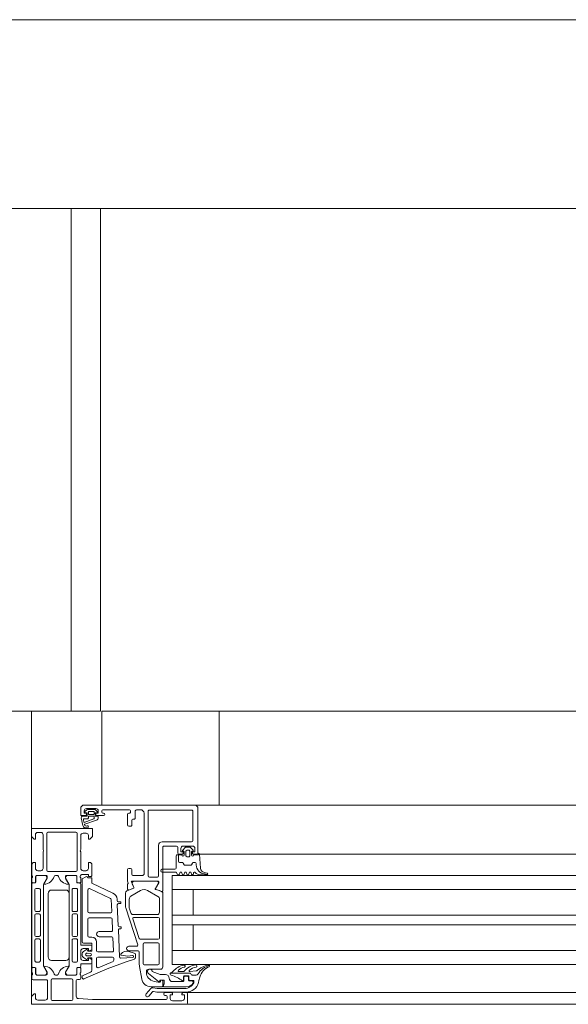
# Model space of a CAD drawing. Header units: millimetres. Extents: x -76482 to 3644, y -39128 to 75172.
# Tile 131 of 149: x -15085 to -14851, y -11550 to -11130. Entities that reach past the tile are written whole.
import ezdxf

# ---------------------------------------------------------------- set-up
doc = ezdxf.new("R2010")
doc.units = ezdxf.units.MM
doc.layers.add('_Beyond_-1', color=250, linetype='Continuous', lineweight=9, true_color=0x333333)
for name, color, linetype, lineweight in [('Common Edges', 7, 'Continuous', 9), ('Detail Items', 7, 'Continuous', 9), ('Walls', 7, 'Continuous', 9), ('Walls-2', 7, 'Continuous', 18), ('Windows', 7, 'Continuous', 9), ('Windows-2', 7, 'Continuous', 18)]:
    doc.layers.add(name, color=color, linetype=linetype, lineweight=lineweight)

# ---------------------------------------------------------------- blocks, each defined once
blk = doc.blocks.new('Jaotusega aken 1 - A-02_-15435518-2_ korruse plaan')
at = {"layer": 'Detail Items'}
for p, q in [((-100, 150), (-325, 150)), ((-440, 65), (-440, 140)), ((-440, 65), (-440, 140)), ((-440, 140), (-419, 140)), ((-440, 65), (-440, 140)), ((-100, 129), (-325, 129)), ((-100, 119.96), (-325, 119.96)), ((-100, 113.96), (-325, 113.96)), ((-100, 102.96), (-325, 102.96)), ((-100, 98.96), (-325, 98.96)), ((-100, 87.96), (-325, 87.96)), ((-100, 81.96), (-325, 81.96)), ((-100, 70), (-325, 70)), ((440, 65), (-440, 65))]:
    blk.add_line(p, q, dxfattribs=at)
at = {"layer": 'Windows'}
for p, q in [((-370.5, 150), (-417.5, 150)), ((-416.31, 147.89), (-417.23, 147.18)), ((-416.5, 148.5), (-412.5, 148.5)), ((-413.22, 148.1), (-415.7, 148.1)), ((-415.7, 146.3), (-415.7, 147.1)), ((-415.5, 147.3), (-413.47, 147.3)), ((-413.27, 147.1), (-413.27, 146.3)), ((-411.76, 147.1), (-412.53, 147.83)), ((-410, 147), (-410, 147.5)), ((-409.5, 148), (-398.2, 148)), ((-397.7, 147.5), (-397.7, 147)), ((-395.7, 144.5), (-395.7, 147.5)), ((-395.2, 148), (-393.5, 148)), ((-390.2, 147.3), (-390.2, 119.8)), ((-371.7, 147.8), (-389.7, 147.8)), ((-371.2, 134.8), (-371.2, 147.3)), ((-370.5, 150), (-320, 150)), ((-369, 129.5), (-369, 148.5)), ((-418.73, 144.61), (-418.14, 141.29)), ((-416.35, 145.2), (-418.23, 145.2)), ((-417.6, 142.68), (-417.82, 143.89)), ((-417.62, 144.1), (-416.2, 144.1)), ((-413.45, 144.1), (-417.46, 142.61)), ((-417.29, 141.84), (-412.24, 143.56)), ((-417.15, 146.83), (-416.35, 146.64)), ((-416.2, 146.45), (-416.2, 145.35)), ((-415.7, 144.6), (-415.7, 145.1)), ((-415.6, 145.2), (-413.4, 145.2)), ((-413.67, 145.9), (-415.3, 145.9)), ((-413.3, 145.1), (-413.3, 144.29)), ((-412.8, 145.35), (-412.8, 146.45)), ((-412.65, 146.64), (-411.85, 146.77)), ((-411.8, 145.2), (-412.65, 145.2)), ((-412, 145.5), (-409.2, 145.5)), ((-411.5, 144.53), (-411.5, 144.9)), ((-409.2, 146.5), (-409.5, 146.5)), ((-399, 146), (-399, 141.5)), ((-398.2, 146.5), (-398.5, 146.5)), ((-397.2, 141.5), (-397.2, 143.5)), ((-396.7, 144), (-396.2, 144)), ((-392, 146.5), (-392, 120.5)), ((-398.5, 141), (-397.7, 141)), ((-437.3, 138.3), (-436, 138.3)), ((-435, 137.3), (-435, 131)), ((-433.5, 137.9), (-433.5, 122.2)), ((-421, 138.4), (-433, 138.4)), ((-420.5, 122.2), (-420.5, 137.9)), ((-419, 131), (-419, 137)), ((-418, 138), (-416.7, 138)), ((-385.8, 119.8), (-385.8, 132.8)), ((-384.3, 134.3), (-371.7, 134.3)), ((-383.5, 132.5), (-378.1, 132.5)), ((-377.6, 132), (-377.6, 129.5)), ((-375.51, 130.81), (-374.47, 131.85)), ((-375.3, 132.5), (-371.3, 132.5)), ((-375.2, 130.3), (-375.3, 130.3)), ((-374.12, 132), (-372.48, 132)), ((-374.1, 128.4), (-374.1, 130.3)), ((-373.6, 130.8), (-373, 130.8)), ((-372.5, 130.3), (-372.5, 128.4)), ((-372.13, 131.85), (-371.09, 130.81)), ((-371.3, 130.3), (-371.4, 130.3)), ((-435, 130), (-435, 123)), ((-419, 123), (-419, 130)), ((-378.3, 128.4), (-378.3, 123.1)), ((-377.1, 129), (-375.8, 129)), ((-374.9, 128.7), (-374.9, 130)), ((-373, 127.9), (-373.6, 127.9)), ((-371.7, 130), (-371.7, 128.7)), ((-370.8, 129), (-369.5, 129)), ((-368.3, 129.1), (-367.88, 123.03)), ((-368.29, 129), (-320, 129)), ((-439.8, 124.5), (-439.8, 120)), ((-436, 122), (-437.3, 122)), ((-416.7, 122), (-418, 122)), ((-414.2, 120), (-414.2, 124.5)), ((-397.7, 123), (-398.5, 123)), ((-397.2, 120.5), (-397.2, 122.5)), ((-378.8, 122.6), (-384.2, 122.6)), ((-439.8, 119), (-439.8, 117.1)), ((-439.6, 119.73), (-439.6, 119.27)), ((-438.2, 117.1), (-438.2, 119.5)), ((-438.19, 119.48), (-438.19, 117.08)), ((-437.7, 120), (-433.8, 120)), ((-434.21, 119.98), (-437.69, 119.98)), ((-434.83, 116.17), (-433.52, 118.45)), ((-433, 121.7), (-421, 121.7)), ((-429.8, 120), (-429, 120)), ((-425.29, 118.45), (-423.97, 116.17)), ((-425, 120), (-421.1, 120)), ((-421.11, 119.98), (-424.59, 119.98)), ((-420.61, 117.08), (-420.61, 119.48)), ((-420.6, 119.5), (-420.6, 117.1)), ((-419.2, 119.27), (-419.2, 119.73)), ((-419, 120), (-418.96, 120.15)), ((-419, 117.1), (-419, 119)), ((-392.5, 120), (-396.7, 120)), ((-389.7, 119.3), (-386.3, 119.3)), ((-376.91, 120.5), (-376.69, 121.1)), ((-375.91, 121.1), (-375.69, 120.5)), ((-374.91, 120.5), (-374.69, 121.1)), ((-373.91, 121.1), (-373.69, 120.5)), ((-372.91, 120.5), (-372.69, 121.1)), ((-371.91, 121.1), (-371.69, 120.5)), ((-370.9, 120.6), (-370.9, 121)), ((-367.91, 120.2), (-365.24, 120.2)), ((-366.26, 121.21), (-365.16, 120.99)), ((-439.8, 116.28), (-439.8, 81.2)), ((-439.5, 116.8), (-438.5, 116.8)), ((-438.49, 116.78), (-439.3, 116.78)), ((-438.5, 105.09), (-438.5, 113.94)), ((-438, 114.44), (-436.7, 114.44)), ((-436.2, 113.94), (-436.2, 105.09)), ((-434.9, 81.56), (-434.9, 115.92)), ((-431.4, 113.74), (-425.4, 113.74)), ((-423.9, 115.92), (-423.9, 81.56)), ((-422.6, 105.09), (-422.6, 113.94)), ((-422.1, 114.44), (-420.8, 114.44)), ((-419.5, 116.78), (-420.31, 116.78)), ((-420.3, 116.8), (-419.3, 116.8)), ((-420.3, 113.94), (-420.3, 105.09)), ((-419, 90.44), (-419, 116.28)), ((-415.9, 104.54), (-415.9, 113.89)), ((-415.19, 114.34), (-406.29, 110.2)), ((-405.22, 112.46), (-414.01, 116.55)), ((-396.4, 114.56), (-399.27, 113.4)), ((-399, 116.19), (-399, 114.12)), ((-398.45, 113.75), (-396.43, 114.57)), ((-393.45, 113.53), (-397.55, 111.16)), ((-396.32, 114.83), (-397.39, 117.22)), ((-397.21, 117.5), (-385.9, 117.5)), ((-397.01, 116.42), (-396.29, 114.82)), ((-386.42, 117.48), (-396.32, 117.48)), ((-386.15, 111.04), (-390.45, 113.53)), ((-387.16, 114.41), (-385.9, 116.58)), ((-320, 113.96), (-380, 113.96)), ((-432.9, 85.24), (-432.9, 112.24)), ((-423.9, 112.24), (-423.9, 85.24)), ((-406, 109.76), (-405.77, 104.56)), ((-403.47, 109.22), (-403.49, 109.87)), ((-399.9, 112.47), (-399.9, 106.77)), ((-398.3, 109.86), (-398.3, 106.37)), ((-385.4, 104.28), (-385.4, 109.74)), ((-384, 80.98), (-384, 112.49)), ((-403.01, 98.52), (-403.4, 107.42)), ((-402, 108.74), (-402.97, 108.74)), ((-402.9, 107.94), (-402, 107.94)), ((-401.9, 108.04), (-401.9, 108.64)), ((-399.8, 106.15), (-394.7, 90.43)), ((-398.2, 105.75), (-397.62, 103.97)), ((-438.5, 94.39), (-438.5, 103.09)), ((-436.7, 104.59), (-438, 104.59)), ((-438, 103.59), (-436.7, 103.59)), ((-436.2, 103.09), (-436.2, 94.39)), ((-422.6, 94.39), (-422.6, 103.09)), ((-420.8, 104.59), (-422.1, 104.59)), ((-422.1, 103.59), (-420.8, 103.59)), ((-420.3, 103.09), (-420.3, 94.39)), ((-415.9, 94.14), (-415.9, 101.34)), ((-406.27, 104.04), (-415.4, 104.04)), ((-415.4, 101.84), (-406.13, 101.84)), ((-405.63, 101.36), (-405.42, 96.56)), ((-396.8, 101.43), (-394.1, 93.13)), ((-396.67, 103.28), (-386.4, 103.28)), ((-385.9, 102.08), (-396.32, 102.08)), ((-385.4, 93.28), (-385.4, 101.58)), ((-402.42, 85.18), (-402.93, 96.72)), ((-401.9, 98.04), (-402.51, 98.04)), ((-402.43, 97.24), (-401.9, 97.24)), ((-401.8, 97.34), (-401.8, 97.94)), ((-436.7, 93.89), (-438, 93.89)), ((-438, 92.89), (-436.7, 92.89)), ((-420.8, 93.89), (-422.1, 93.89)), ((-422.1, 92.89), (-420.8, 92.89)), ((-414.2, 93.64), (-415.4, 93.64)), ((-405.92, 96.04), (-411.1, 96.04)), ((-411.1, 93.84), (-405.78, 93.84)), ((-405.29, 93.36), (-405.05, 87.86)), ((-393.62, 92.78), (-385.9, 92.78)), ((-438.5, 83.54), (-438.5, 92.39)), ((-436.2, 92.39), (-436.2, 83.54)), ((-422.6, 83.54), (-422.6, 92.39)), ((-420.3, 92.39), (-420.3, 83.54)), ((-414.7, 90.24), (-418.8, 90.24)), ((-417.8, 91.14), (-414.5, 91.14)), ((-416.53, 88.32), (-417.8, 87.47)), ((-414.2, 88.91), (-414.2, 89.74)), ((-412.2, 87.84), (-412.2, 91.64)), ((-395.17, 89.78), (-398.4, 89.78)), ((-392.4, 90.68), (-392.4, 82.28)), ((-386.1, 91.18), (-391.9, 91.18)), ((-385.6, 82.28), (-385.6, 90.68)), ((-419, 84.74), (-419, 87.74)), ((-418.3, 86.6), (-418.3, 85.88)), ((-417.8, 85.01), (-416.53, 84.16)), ((-416.25, 86.84), (-414.86, 86.74)), ((-414.86, 85.74), (-416.25, 85.64)), ((-412.2, 84.64), (-412.2, 81.05)), ((-405.54, 87.34), (-411.7, 87.34)), ((-405.4, 85.14), (-411.7, 85.14)), ((-404.87, 83.79), (-404.91, 84.66)), ((-396.75, 84.99), (-401.89, 84.7)), ((-396.24, 86.88), (-398.49, 87.52)), ((-398.4, 87.78), (-394.5, 87.78)), ((-395.61, 85.14), (-395.61, 86.2)), ((-394, 87.28), (-394, 81.99)), ((-320, 87.96), (-380, 87.96)), ((-439.8, 78.5), (-439.8, 80.4)), ((-439.5, 80.7), (-438.5, 80.7)), ((-439.3, 80.7), (-438.49, 80.7)), ((-438.2, 80.4), (-438.2, 78)), ((-438.19, 80.4), (-438.19, 78)), ((-436.7, 83.04), (-438, 83.04)), ((-433.51, 79.03), (-434.83, 81.31)), ((-425.4, 83.74), (-431.4, 83.74)), ((-423.97, 81.31), (-425.28, 79.03)), ((-420.8, 83.04), (-422.1, 83.04)), ((-420.61, 78), (-420.61, 80.4)), ((-420.6, 78), (-420.6, 80.4)), ((-420.31, 80.7), (-419.5, 80.7)), ((-420.3, 80.7), (-419.3, 80.7)), ((-419, 81.2), (-419, 82.04)), ((-419, 80.4), (-419, 78.5)), ((-418.8, 82.24), (-414.7, 82.24)), ((-414.2, 82.74), (-414.2, 83.57)), ((-411.5, 80.59), (-405.17, 83.3)), ((-393.92, 81.12), (-392.98, 75.79)), ((-391.9, 81.78), (-386.1, 81.78)), ((-390, 79.98), (-385, 79.98)), ((-439.8, 76), (-439.8, 77.5)), ((-439.6, 77.77), (-439.6, 78.23)), ((-437.7, 77.5), (-433.8, 77.5)), ((-437.69, 77.5), (-434.21, 77.5)), ((-422.9, 75.8), (-431.1, 75.8)), ((-429.8, 77.5), (-429, 77.5)), ((-425, 77.5), (-421.1, 77.5)), ((-424.59, 77.5), (-421.11, 77.5)), ((-419.2, 78.23), (-419.2, 77.77)), ((-419, 77.5), (-419, 76.1)), ((-418.3, 76.84), (-418.3, 76.29)), ((-414.8, 78.7), (-418, 77.3)), ((-391, 78.72), (-391, 78.98)), ((-372.45, 78.28), (-380.73, 78.28)), ((-377.1, 78.98), (-375.24, 78.98)), ((-375.15, 76.88), (-375.15, 75.32)), ((-375, 75.18), (-375, 76.48)), ((-373.15, 77.18), (-374.85, 77.18)), ((-374.5, 76.98), (-373.5, 76.98)), ((-373, 76.48), (-373, 75.48)), ((-372.85, 75.48), (-372.85, 76.88)), ((-371.85, 77.73), (-372.02, 78.03)), ((-369.78, 77.48), (-371.41, 77.48)), ((-433.6, 75.5), (-439.3, 75.5)), ((-433.1, 67.8), (-433.1, 75)), ((-431.6, 75.3), (-431.6, 67.1)), ((-422.4, 67.1), (-422.4, 75.3)), ((-420.9, 75.1), (-420.9, 68.43)), ((-419.5, 75.6), (-420.4, 75.6)), ((-391.11, 69.42), (-389.15, 71.73)), ((-389.04, 72.48), (-384.3, 72.48)), ((-385, 75.08), (-385, 74.68)), ((-384.2, 75.28), (-384.8, 75.28)), ((-384, 72.78), (-384, 75.08)), ((-379.8, 74.68), (-375.5, 74.68)), ((-371, 75.18), (-372.55, 75.18)), ((-372.5, 74.98), (-371.5, 74.98)), ((-371, 74.48), (-371, 74.25)), ((-370.7, 74.35), (-370.7, 74.88)), ((-388.39, 70.3), (-389.97, 68.45)), ((-383.6, 69.3), (-383.6, 69.5)), ((-383.1, 70), (-380.3, 70)), ((-382.6, 68.8), (-383.1, 68.8)), ((-382.1, 67.5), (-382.1, 68.3)), ((-375.3, 70), (-374, 70)), ((-374, 70), (-320, 70)), ((-373.5, 69.5), (-373.5, 65.5)), ((-437.3, 66.8), (-434.1, 66.8)), ((-431.1, 66.6), (-422.9, 66.6)), ((-379.8, 66.5), (-375.8, 66.5)), ((-374, 65), (-320, 65))]:
    blk.add_line(p, q, dxfattribs=at)
at = {"layer": 'Windows', "flags": 128}
for points in [[(-419, 148.5), (-419, 145.5), (-417, 145.5)], [(-416.5, 146), (-416.5, 146.5), (-417.5, 146.5), (-417.5, 147.5)], [(-411.5, 147.5), (-411.5, 146.5), (-412.5, 146.5), (-412.5, 146)], [(-415.7, 137), (-415.7, 135.5), (-415.1, 135.5), (-414, 136.6), (-414, 140), (-440, 140), (-440, 136.6), (-438.9, 135.5), (-438.3, 135.5), (-438.3, 137.3)], [(-384, 113.4), (-384, 117.51), (-384, 132)], [(-375.3, 129.5), (-375.3, 130), (-376.3, 130), (-376.3, 131.5)], [(-370.3, 131.5), (-370.3, 130), (-371.3, 130), (-371.3, 129.5)], [(-378, 128.7), (-377.3, 128.7), (-377.3, 126), (-377.3, 128.7), (-375.9, 128.7)], [(-370.7, 128.7), (-368.7, 128.7), (-368.7, 129.5)], [(-438.3, 123), (-438.3, 125.5), (-438.8, 125.5)], [(-415.2, 125.5), (-415.7, 125.5), (-415.7, 123)], [(-399, 122.5), (-399, 117.5), (-398.78, 116.74)], [(-433.3, 119.5), (-433.3, 118.8), (-434.69, 116.4)], [(-424.11, 116.4), (-425.5, 118.8), (-425.5, 119.5)], [(-418.7, 120.3), (-415.7, 120.3), (-415.7, 119.5), (-414.7, 119.5)], [(-416.75, 119.43), (-418.3, 118.54), (-418.3, 91.64)], [(-414.3, 117.01), (-414.3, 119), (-416, 119)], [(-384.2, 121.4), (-378.3, 121.4), (-377.65, 120.4)], [(-320, 119.96), (-380, 119.96), (-380, 81.96), (-320, 81.96)], [(-385.7, 117.31), (-385.7, 116.88), (-387.13, 114.42)], [(-384.15, 112.77), (-385.47, 113.53), (-386.98, 113.97)], [(-386.96, 113.98), (-385.46, 113.55), (-384.6, 113.05)], [(-371, 113.96), (-371, 102.96), (-380, 102.96), (-320, 102.96)], [(-371, 87.96), (-371, 98.96), (-380, 98.96), (-320, 98.96)], [(-418, 88.74), (-415.7, 88.74), (-415.7, 87.74), (-414.94, 87.94)], [(-414.2, 90.84), (-414.2, 87.64), (-416, 87.64), (-416.14, 88.16)], [(-414.94, 84.54), (-415.7, 84.74), (-415.7, 83.74), (-418, 83.74)], [(-417.6, 75.83), (-407.7, 80.17), (-399.65, 83.05), (-396.41, 84.15)], [(-416.14, 84.33), (-416, 84.84), (-414.2, 84.84), (-414.2, 79.61)], [(-401.68, 85.9), (-398.83, 85.5), (-396.95, 85.8), (-396.72, 85.8)], [(-433.3, 78), (-433.3, 78.7), (-434.69, 81.1)], [(-424.11, 81.1), (-425.5, 78.7), (-425.5, 78)], [(-374, 72.48), (-383.7, 72.48), (-383.7, 73.28), (-383.35, 73.78), (-383.35, 75.28), (-385.3, 75.28), (-385.3, 74.78), (-385.8, 74.78), (-390.09, 78.17)], [(-388.5, 78.98), (-385.1, 77.68), (-382.8, 77.68)], [(-372.44, 79.02), (-369.72, 79.26), (-369.53, 79.31)], [(-368.22, 76.62), (-368.58, 75.21), (-368.79, 74.35)], [(-388.18, 72.06), (-386.39, 71.68), (-374.68, 71.68)], [(-385.2, 74.48), (-386, 74.48), (-387.69, 74.78)], [(-374, 65), (-440, 65), (-440, 68.4), (-438.9, 69.5), (-438.3, 69.5), (-438.3, 67.8)], [(-419.94, 67.43), (-413.9, 67), (-382.6, 67)], [(-374.13, 70.18), (-386.54, 70.18), (-387.91, 70.47)], [(-379.8, 69.5), (-379.8, 69), (-380.8, 69), (-380.8, 67.5)], [(-374.8, 67.5), (-374.8, 69), (-375.8, 69), (-375.8, 69.5)]]:
    blk.add_lwpolyline(points, dxfattribs=at)
for points in [[(-376.8, 125.5), (-375.69, 125.5)], [(-375.26, 125.25), (-374.85, 124.55)], [(-374.42, 124.3), (-372.18, 124.3)], [(-371.75, 124.55), (-371.34, 125.25)], [(-370.91, 125.5), (-370.14, 125.5)], [(-369.7, 125.06), (-369.7, 124.44)], [(-365.26, 120.42), (-364.99, 120.28)]]:
    blk.add_lwpolyline(points, close=True, dxfattribs=at)
at = {"layer": 'Windows'}
for centre, radius, start, end in [((-417.5, 148.5), 1.5, 90.0023, 179.9977), ((-416.5, 147.5), 1, 90.0037, 179.9963), ((-417.1, 147.02), 0.2, 130.0023, 254.9985), ((-415.7, 147.1), 1, 90, 127.8278), ((-415.5, 147.1), 0.2, 89.9998, 180.0002), ((-413.47, 147.1), 0.2, 359.9995, 90.0013), ((-413.22, 147.1), 1, 46.8814, 90), ((-412.5, 147.5), 1, 0.0017, 89.9983), ((-411.9, 146.96), 0.2, 284.9898, 45.0075), ((-409.5, 147.5), 0.5, 90.0078, 179.9922), ((-398.2, 147.5), 0.5, 0.0025, 89.9975), ((-395.2, 147.5), 0.5, 90.0063, 179.9937), ((-393.5, 146.5), 1.5, 359.9988, 90.0012), ((-389.7, 147.3), 0.5, 89.9971, 180.0029), ((-371.7, 147.3), 0.5, 359.9971, 90.0029), ((-370.5, 148.5), 1.5, 359.9989, 90.0011), ((-418.23, 144.7), 0.5, 89.9998, 189.9336), ((-417.62, 143.9), 0.2, 89.999, 181.8649), ((-417, 146), 0.5, 269.9971, 0.0029), ((-416.4, 146.45), 0.2, 0.0028, 74.9971), ((-416.35, 145.35), 0.15, 269.9961, 0.0039), ((-416.2, 144.6), 0.498, 269.7452, 0.1926), ((-415.3, 146.3), 0.4, 179.999, 270.0004), ((-415.6, 145.1), 0.1, 89.9913, 180.0081), ((-413.67, 146.3), 0.4, 270.002, 359.9987), ((-413.5, 144.29), 0.2, 285.6886, 359.9976), ((-413.4, 145.1), 0.1, 0.0015, 89.9985), ((-412.6, 146.45), 0.2, 105.0023, 179.9974), ((-412.65, 145.35), 0.15, 179.9951, 270.0049), ((-412, 146), 0.5, 180.0006, 269.9994), ((-412.5, 144.53), 1, 284.959, 0.0005), ((-411.8, 144.9), 0.3, 0.004, 89.9968), ((-409.5, 147), 0.5, 180.0012, 269.9988), ((-409.2, 146), 0.5, 270, 90), ((-398.5, 146), 0.5, 90.0072, 179.9928), ((-398.2, 147), 0.5, 269.9928, 0.0072), ((-396.7, 143.5), 0.5, 90.0078, 179.9922), ((-396.2, 144.5), 0.5, 269.9928, 0.0072), ((-416.7, 141.7), 1.5, 195.7069, 305.0876), ((-417.5, 142.7), 0.1, 190.3223, 290.3122), ((-417.24, 141.7), 0.15, 109.0162, 187.496), ((-416.7, 141.68), 0.686, 180.4843, 306.1412), ((-416.07, 140.8), 0.4, 305.088, 125.088), ((-398.5, 141.5), 0.5, 180.0006, 269.9994), ((-397.7, 141.5), 0.5, 269.9971, 0.0029), ((-437.3, 137.3), 1, 90.0033, 179.9968), ((-436, 137.3), 1, 0.0003, 89.9997), ((-433, 137.9), 0.5, 90.0003, 179.9997), ((-421, 137.9), 0.5, 0.0003, 89.9997), ((-418, 137), 1, 90.0031, 179.9973), ((-416.7, 137), 1, 0.0054, 89.995), ((-371.7, 134.8), 0.5, 270.0025, 359.9975), ((-435.53, 130.5), 0.725, 316.3959, 43.6041), ((-418.48, 130.5), 0.725, 136.3884, 223.6116), ((-384.3, 132.8), 1.5, 90, 180), ((-383.5, 132), 0.5, 90, 180.0203), ((-378.1, 132), 0.5, 0, 90), ((-375.3, 131.5), 1, 90.0018, 179.9982), ((-375.3, 130.6), 0.3, 134.9981, 270.0001), ((-375.2, 130), 0.3, 0, 90), ((-374.12, 131.5), 0.5, 90, 135.0277), ((-373.6, 130.3), 0.5, 89.9979, 180.0021), ((-373, 130.3), 0.5, 359.9979, 90.0021), ((-372.48, 131.5), 0.5, 44.9798, 90), ((-371.4, 130), 0.3, 90, 180), ((-371.3, 131.5), 1, 0.004, 89.996), ((-371.3, 130.6), 0.3, 270.0055, 44.9966), ((-378, 128.4), 0.3, 90, 179.9996), ((-377.1, 129.5), 0.5, 180, 270), ((-376.8, 126), 0.5, 180, 270), ((-376.8, 126), 0.5, 180, 270), ((-375.4, 128.7), 0.5, 180.0006, 0.0006), ((-375.8, 129.5), 0.5, 269.9976, 0.0024), ((-373.6, 128.4), 0.5, 179.9989, 270.0011), ((-373, 128.4), 0.5, 269.9989, 0.0011), ((-371.2, 128.7), 0.5, 180, 0), ((-370.8, 129.5), 0.5, 179.9971, 270.0029), ((-369.5, 129.5), 0.5, 270.0006, 359.9994), ((-368.7, 129.1), 0.4, 0.0006, 89.9999), ((-438.8, 124.5), 1, 90.002, 179.998), ((-437.3, 123), 1, 180.0011, 269.9988), ((-436, 123), 1, 269.9982, 0.0018), ((-433, 122.2), 0.5, 180.0003, 269.9997), ((-421, 122.2), 0.5, 270.0003, 359.9997), ((-418, 123), 1, 180.0034, 269.9966), ((-416.7, 123), 1, 270.005, 359.995), ((-415.2, 124.5), 1, 0.005, 89.995), ((-398.5, 122.5), 0.5, 90.0061, 179.9939), ((-397.7, 122.5), 0.5, 0.0025, 89.9975), ((-384.2, 122), 0.6, 90, 270), ((-378.8, 123.1), 0.5, 270.0003, 359.9996), ((-375.69, 125), 0.5, 30, 90), ((-375.69, 125), 0.5, 30, 90), ((-374.42, 124.8), 0.5, 210, 270), ((-374.42, 124.8), 0.5, 210, 270), ((-372.18, 124.8), 0.5, 270, 330), ((-372.18, 124.8), 0.5, 270, 330), ((-370.91, 125), 0.5, 90, 150), ((-370.91, 125), 0.5, 90, 150), ((-370.14, 125.06), 0.437, 0, 90), ((-370.14, 125.06), 0.437, 0, 90), ((-365.88, 124.44), 3.82, 180, 265.8482), ((-365.88, 124.44), 3.82, 180, 265.8482), ((-365.88, 123.17), 2, 184, 258.9975), ((-439.88, 119.73), 0.278, 358.8177, 73.6558), ((-439.88, 119.27), 0.279, 286.435, 1.1534), ((-437.7, 119.5), 0.5, 90.0031, 179.9969), ((-437.69, 119.48), 0.5, 90.0018, 180.0024), ((-434.92, 121.07), 4.88, 274.5692, 341.2678), ((-434.36, 118.99), 1, 327.2751, 81.8205), ((-433.8, 119.5), 0.5, 359.9994, 90.0015), ((-429.8, 119.5), 0.5, 90, 180), ((-429, 119.5), 0.5, 359.9996, 90.0004), ((-423.88, 121.07), 4.88, 198.7622, 265.4008), ((-425, 119.5), 0.5, 89.9985, 180.0006), ((-424.44, 118.99), 1, 98.1837, 212.7291), ((-421.11, 119.48), 0.5, 0.0018, 90.0024), ((-421.1, 119.5), 0.5, 0.0031, 89.9969), ((-418.88, 119.7), 0.319, 111.7645, 175.8177), ((-418.88, 119.3), 0.319, 184.1884, 248.2232), ((-418.7, 120), 0.299, 89.8779, 150.0419), ((-416.5, 119), 0.5, 360, 120), ((-414.7, 120), 0.5, 269.9965, 0.0026), ((-396.7, 120.5), 0.5, 180.0006, 269.9994), ((-392.5, 120.5), 0.5, 269.9976, 0.0024), ((-389.7, 119.8), 0.5, 180, 270), ((-386.3, 119.8), 0.5, 270, 0), ((-377.3, 120.6), 0.4, 209.9997, 345.0005), ((-376.3, 121), 0.4, 15.0002, 164.9998), ((-375.3, 120.6), 0.4, 194.9996, 345.0004), ((-374.3, 121), 0.4, 15.0002, 164.9998), ((-373.3, 120.6), 0.4, 194.9996, 345.0004), ((-372.3, 121), 0.4, 15.0002, 164.9998), ((-371.3, 120.6), 0.4, 194.9997, 0.0002), ((-370.5, 121), 0.4, 40.3208, 180), ((-367.91, 123.2), 3, 220.3198, 270.0013), ((-366.49, 117.22), 3.43, 68.9463, 84.3989), ((-366.49, 117.22), 3.43, 68.9463, 84.3989), ((-365.24, 120.6), 0.4, 269.9191, 307.9861), ((-365.24, 120.6), 0.4, 307.9861, 78.9894), ((-439.5, 117.1), 0.3, 180, 270), ((-439.3, 116.28), 0.5, 90.0018, 180.0024), ((-438.5, 117.1), 0.3, 270, 0), ((-438, 113.94), 0.5, 90, 180), ((-438.49, 117.08), 0.3, 270.0021, 0.0021), ((-436.7, 113.94), 0.5, 360, 90), ((-434.4, 115.92), 0.5, 150.0021, 180.002), ((-434.56, 116.34), 0.137, 154.9388, 284.9266), ((-431.4, 112.24), 1.5, 90, 180), ((-425.4, 112.24), 1.5, 0, 90), ((-424.24, 116.34), 0.137, 255.7277, 24.4068), ((-424.4, 115.92), 0.5, 0.0021, 30.0021), ((-422.1, 113.94), 0.5, 89.9996, 180.0004), ((-420.8, 113.94), 0.5, 0, 90.0019), ((-420.31, 117.08), 0.3, 180.0021, 270.0021), ((-420.3, 117.1), 0.3, 180, 270), ((-419.5, 116.28), 0.5, 0.0018, 90.0024), ((-419.3, 117.1), 0.3, 270, 0), ((-415.4, 113.89), 0.5, 65, 180), ((-413.8, 117.01), 0.5, 180, 245), ((-398.7, 116.19), 0.3, 127.9048, 180), ((-398.6, 114.12), 0.4, 180, 291.9738), ((-399.07, 116.66), 0.3, 307.9048, 16), ((-397.21, 117.3), 0.2, 89.18, 204.141), ((-396.32, 116.73), 0.75, 90, 204.141), ((-396.5, 114.75), 0.2, 291.9738, 24.141), ((-396.47, 114.74), 0.2, 291.9738, 24.141), ((-391.95, 110.93), 3, 60, 120), ((-386.9, 114.26), 0.3, 149.857, 254), ((-386.87, 114.27), 0.3, 149.8208, 254), ((-386.42, 116.88), 0.6, 329.857, 90), ((-385.89, 117.31), 0.192, 358.9556, 92.5222), ((-406.5, 109.74), 0.5, 2.5, 65), ((-406.49, 109.74), 3, 2.5, 65), ((-402.97, 109.24), 0.5, 182.5, 270), ((-398.9, 112.47), 1, 111.9738, 179.9981), ((-396.8, 109.86), 1.5, 120, 180), ((-386.9, 109.74), 1.5, 360, 60), ((-384.4, 113.4), 0.4, 240, 0), ((-384.3, 112.51), 0.3, 356.1862, 60), ((-438, 105.09), 0.5, 180, 270.0019), ((-436.7, 105.09), 0.5, 269.9996, 0.0004), ((-422.1, 105.09), 0.5, 179.9996, 270.0004), ((-420.8, 105.09), 0.5, 269.9981, 360), ((-402.9, 107.44), 0.5, 90, 182.5), ((-402, 108.64), 0.1, 0, 90), ((-402, 108.04), 0.1, 270, 360), ((-397.9, 106.77), 2, 179.9981, 198), ((-396.3, 106.37), 2, 180, 198), ((-438, 103.09), 0.5, 90, 180), ((-436.7, 103.09), 0.5, 360, 90), ((-422.1, 103.09), 0.5, 90, 180), ((-420.8, 103.09), 0.5, 0, 90), ((-415.4, 104.54), 0.5, 180, 270), ((-415.4, 101.34), 0.5, 90, 180), ((-406.27, 104.54), 0.5, 270, 2.5), ((-406.13, 101.34), 0.5, 2.5, 90), ((-396.67, 104.28), 1, 198, 270), ((-396.32, 101.58), 0.5, 90, 198), ((-386.4, 104.28), 1, 270, 360), ((-385.9, 101.58), 0.5, 360, 90), ((-402.51, 98.54), 0.5, 182.5337, 270), ((-402.43, 96.74), 0.5, 90, 182.5337), ((-401.9, 97.94), 0.1, 0, 90), ((-401.9, 97.34), 0.1, 270, 360), ((-438, 94.39), 0.5, 180, 270), ((-438, 92.39), 0.5, 89.9981, 180), ((-436.7, 94.39), 0.5, 270, 360), ((-436.7, 92.39), 0.5, 359.9996, 90.0004), ((-422.1, 94.39), 0.5, 180, 270), ((-422.1, 92.39), 0.5, 89.9996, 180.0004), ((-420.8, 94.39), 0.5, 270, 0), ((-420.8, 92.39), 0.5, 0, 90.0019), ((-415.4, 94.14), 0.5, 180, 270), ((-414.2, 91.64), 2, 0, 90), ((-411.1, 94.94), 1.1, 90, 270), ((-405.92, 96.54), 0.5, 270, 2.5), ((-405.78, 93.34), 0.5, 2.5, 90), ((-393.62, 93.28), 0.5, 198, 270), ((-385.9, 93.28), 0.5, 270, 0), ((-418.8, 90.45), 0.204, 181.1559, 269.5149), ((-418, 87.74), 1, 90.0975, 179.7701), ((-417.8, 91.64), 0.5, 180, 270), ((-416.41, 88.04), 0.3, 22.4987, 112.5025), ((-415.2, 88.91), 1, 285, 360), ((-414.7, 89.74), 0.5, 0, 90), ((-414.5, 90.84), 0.3, 0, 90), ((-398.4, 88.78), 1, 90, 270), ((-395.17, 90.28), 0.5, 270, 18), ((-391.9, 90.68), 0.5, 90, 180), ((-386.1, 90.68), 0.5, 0, 90), ((-431.4, 85.24), 1.5, 180, 270), ((-425.4, 85.24), 1.5, 270, 0), ((-418, 84.75), 1, 180.2341, 269.9025), ((-417.3, 86.6), 1, 119.9913, 179.9881), ((-417.3, 85.88), 1, 179.9924, 240.0092), ((-416.3, 86.24), 0.6, 85.9039, 274.0961), ((-416.41, 84.44), 0.3, 247.4963, 337.5063), ((-415.2, 83.57), 1, 0, 75), ((-414.9, 86.24), 0.5, 274.0961, 85.9039), ((-411.7, 87.84), 0.5, 180, 270), ((-411.7, 84.64), 0.5, 90, 180), ((-405.54, 87.84), 0.5, 270, 2.5), ((-405.4, 84.64), 0.5, 2.5, 90), ((-401.92, 85.2), 0.5, 182.5, 273.2172), ((-401.64, 86.2), 0.3, 145.4023, 262.0003), ((-399.42, 84.66), 3, 71.9916, 145.4023), ((-396.87, 85.4), 0.426, 285.7249, 69.241), ((-396.79, 85.27), 1.19, 288.6556, 353.7503), ((-396.4, 86.11), 0.792, 6.7983, 78.2723), ((-394.5, 87.28), 0.5, 0, 90), ((-439.3, 81.2), 0.5, 180.0018, 270.0024), ((-439.5, 80.4), 0.3, 90, 180), ((-438, 83.54), 0.5, 180, 270.0019), ((-438.5, 80.4), 0.3, 0, 90), ((-438.49, 80.4), 0.3, 0.0021, 90.0021), ((-436.7, 83.54), 0.5, 269.9996, 0.0004), ((-434.4, 81.56), 0.5, 180.0021, 210.0021), ((-434.56, 81.16), 0.137, 75.7228, 204.4117), ((-434.92, 76.43), 4.88, 18.7622, 85.4008), ((-423.88, 76.43), 4.88, 94.569, 161.268), ((-424.24, 81.16), 0.137, 334.9425, 104.923), ((-424.4, 81.56), 0.5, 330.0021, 0.002), ((-422.1, 83.54), 0.5, 180, 270), ((-420.8, 83.54), 0.5, 270, 0), ((-420.31, 80.4), 0.3, 90.0021, 180.0021), ((-420.3, 80.4), 0.3, 90, 180), ((-419.5, 81.2), 0.5, 270.0018, 0.0024), ((-419.3, 80.4), 0.3, 0, 90), ((-418.8, 82.04), 0.2, 90, 180), ((-414.7, 82.74), 0.5, 270, 0), ((-411.7, 81.05), 0.5, 180, 293.2181), ((-405.37, 83.76), 0.5, 293.2181, 2.5), ((-389, 81.99), 5, 180, 190), ((-391.9, 82.28), 0.5, 180, 270), ((-390, 78.98), 1, 90, 180), ((-389.5, 78.98), 1, 0, 234), ((-386.1, 82.28), 0.5, 270, 0), ((-385, 80.98), 1, 270, 0), ((-372.97, 72.95), 9.05, 103.3434, 137.2067), ((-373.53, 75.41), 5.57, 102.1911, 132.6422), ((-374.92, 81.29), 0.49, 295.1172, 107.014), ((-369.25, 74.56), 7.25, 95.6216, 140.5925), ((-368.67, 74.64), 6.32, 100.48, 129.031), ((-369.9, 81.32), 0.465, 279.708, 97.5282), ((-362.29, 70.86), 11.13, 101.5576, 130.587), ((-362.6, 74.32), 7.3, 101.2856, 149.9496), ((-362.04, 75.03), 6.38, 110.5018, 165.5475), ((-364.41, 81.38), 0.4, 290.5018, 105.0013), ((-439.88, 78.23), 0.279, 358.8466, 73.565), ((-439.88, 77.77), 0.279, 286.4528, 1.1474), ((-439.3, 76), 0.5, 180.0003, 269.9996), ((-437.7, 78), 0.5, 180.0031, 270.1114), ((-437.69, 78), 0.5, 180.0018, 270.0024), ((-434.36, 78.49), 1, 278.1837, 32.7291), ((-433.8, 78), 0.5, 269.9985, 0.0006), ((-431.1, 75.3), 0.5, 90, 180), ((-429.8, 78), 0.5, 179.9989, 270.0011), ((-429, 78), 0.5, 270, 360), ((-425, 78), 0.5, 179.9994, 270.0015), ((-424.44, 78.49), 1, 147.2751, 261.8205), ((-422.9, 75.3), 0.5, 0, 90), ((-421.11, 78), 0.5, 270.0018, 0.0024), ((-421.1, 78), 0.5, 270.0031, 359.9969), ((-419.5, 76.1), 0.5, 270, 0), ((-418.88, 78.2), 0.319, 111.7643, 175.8241), ((-418.88, 77.8), 0.319, 184.182, 248.2376), ((-417.8, 76.84), 0.5, 113.9209, 180.0665), ((-417.8, 76.29), 0.5, 180.0665, 293.362), ((-415.2, 79.61), 1, 293.6316, 360), ((-389.04, 76.48), 4, 190, 270), ((-387, 78.72), 4, 180, 260), ((-382.8, 76.18), 1.5, 359.9705, 90.0295), ((-379.8, 76.18), 1.5, 179.9703, 270.0297), ((-380.35, 77.96), 0.5, 114.7549, 257.0824), ((-381.82, 81.14), 3, 294.7549, 317.2067), ((-384.16, 63.97), 14, 51.9244, 74.6983), ((-377.1, 79.28), 0.3, 132.6422, 270), ((-375.24, 79.48), 0.5, 270, 320.5925), ((-374.85, 76.88), 0.3, 90.0015, 179.9956), ((-374.5, 76.48), 0.5, 89.9704, 180.0296), ((-373.5, 76.48), 0.5, 359.9704, 90.0296), ((-373.15, 76.88), 0.3, 0.0004, 89.9996), ((-372.46, 79.32), 0.3, 129.031, 275.0024), ((-372.45, 77.78), 0.5, 30, 90), ((-371.41, 77.98), 0.5, 210, 270), ((-369.78, 78.48), 1, 270, 329.9496), ((-433.6, 75), 0.5, 359.9996, 90.0004), ((-420.4, 75.1), 0.5, 90, 180), ((-388.39, 71.08), 1, 78.0848, 139.7163), ((-385.2, 74.68), 0.2, 270, 0), ((-384.8, 75.08), 0.2, 90, 180), ((-384.3, 72.78), 0.3, 270, 360), ((-384.2, 75.08), 0.2, 0, 90), ((-375.45, 75.28), 0.303, 256.5165, 6.2265), ((-375.5, 75.18), 0.5, 269.9702, 0.0298), ((-375.11, 76.7), 5.04, 274.9645, 330.2082), ((-374.13, 75.68), 5.5, 270, 346), ((-374, 76.08), 3.6, 270, 323.7507), ((-372.5, 75.48), 0.5, 179.9702, 270.0298), ((-372.55, 75.48), 0.3, 180.0044, 269.9985), ((-371.5, 74.48), 0.5, 359.9711, 90.0291), ((-371.5, 74.25), 0.5, 323.7507, 360), ((-371, 74.88), 0.3, 359.9996, 90), ((-371, 74.35), 0.3, 330.2082, 359.9996), ((-437.3, 67.8), 1, 179.9982, 270.0018), ((-434.1, 67.8), 1, 270.0011, 359.9989), ((-419.9, 68.43), 1, 180, 267.796), ((-390.54, 68.93), 0.75, 139.7163, 319.7163), ((-388.01, 69.98), 0.5, 78.0848, 139.7163), ((-383.1, 69.5), 0.5, 90, 180), ((-383.1, 69.3), 0.5, 180, 270), ((-382.6, 68.3), 0.5, 0.004, 89.996), ((-382.6, 67.5), 0.5, 270.0019, 359.9981), ((-379.8, 67.5), 1, 180.0044, 269.9956), ((-380.3, 69.5), 0.5, 359.9934, 90.0066), ((-375.3, 69.5), 0.5, 90.0042, 179.9958), ((-375.8, 67.5), 1, 269.9979, 0.0021), ((-374, 69.5), 0.5, 0.0077, 89.9923), ((-431.1, 67.1), 0.5, 180, 270), ((-422.9, 67.1), 0.5, 270, 0), ((-374, 65.5), 0.5, 270.0077, 359.9923)]:
    blk.add_arc(centre, radius, start, end, dxfattribs=at)
at = {"layer": 'Windows-2'}
for p, q in [((-440, 140), (-440, 190)), ((-410, 190), (-410, 149.89)), ((-410, 149.89), (-410, 190)), ((-410, 190), (-360, 190)), ((-360, 150), (-360, 190)), ((-360, 190), (360, 190)), ((-360, 190), (-360, 150))]:
    blk.add_line(p, q, dxfattribs=at)

msp = doc.modelspace()

# ---------------------------------------------------------------- linework, layer by layer
at = {"layer": '_Beyond_-1'}
msp.add_line((-18206.85, -11130), (-12650.86, -11130), dxfattribs=at)
at = {"layer": 'Common Edges'}
msp.add_line((-15063, -11425), (-15063, -11210.5), dxfattribs=at)
at = {"layer": 'Walls'}
msp.add_line((-15050.5, -11210.5), (-14229.5, -11210.5), dxfattribs=at)
at = {"layer": 'Walls-2'}
for p, q in [((-15050.5, -11210.5), (-15729.5, -11210.5)), ((-15050.5, -11425), (-15050.5, -11210.5)), ((-15090, -11425), (-15050.5, -11425))]:
    msp.add_line(p, q, dxfattribs=at)

# ---------------------------------------------------------------- block references
at = {"layer": 'Windows'}
msp.add_blockref('Jaotusega aken 1 - A-02_-15435518-2_ korruse plaan', (-14640, -11615), dxfattribs=at)

doc.saveas('drawing.dxf')
